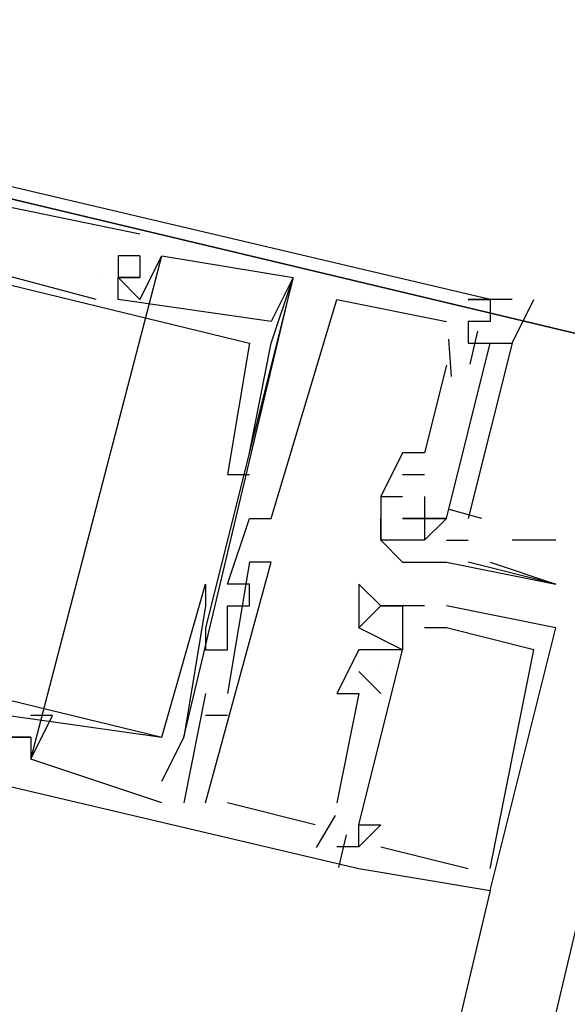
# Model space of a CAD drawing. Header units: feet. Extents: x -79 to 198, y -22 to 181.
# Tile 159 of 256: x 124.02 to 124.354, y 90.108 to 90.708. Entities that reach past the tile are written whole.
import ezdxf

# ---------------------------------------------------------------- set-up
doc = ezdxf.new("R2010")
doc.units = ezdxf.units.FT
doc.layers.add('A-LINEA', color=7, linetype='CONTINUOUS')
doc.layers.add('A-MURO-CONCRETO', color=8, linetype='CONTINUOUS')

msp = doc.modelspace()

# ---------------------------------------------------------------- linework, layer by layer
at = {"layer": 'A-LINEA'}
for p, q in [((124.3067, 90.5378), (123.6267, 90.6978)), ((124.3067, 90.5378), (123.6267, 90.6978)), ((124.3067, 90.5378), (123.6267, 90.6978)), ((124.0933, 90.5778), (124.0933, 90.5778)), ((124.0933, 90.5778), (124.0933, 90.5778)), ((124.0933, 90.5778), (124.0933, 90.5778)), ((124.0267, 90.2578), (124.1067, 90.5644)), ((124.0267, 90.2578), (124.1067, 90.5644)), ((124.0267, 90.2578), (124.1067, 90.5644)), ((124.08, 90.5644), (124.08, 90.5644)), ((124.08, 90.5644), (124.08, 90.5644)), ((124.08, 90.5644), (124.08, 90.5644)), ((124.0933, 90.5644), (124.0933, 90.5644)), ((124.0933, 90.5644), (124.0933, 90.5644)), ((124.0933, 90.5644), (124.0933, 90.5644)), ((124.0933, 90.5644), (124.0933, 90.5644)), ((124.0933, 90.5644), (124.0933, 90.5644)), ((124.0933, 90.5644), (124.0933, 90.5644)), ((124.1067, 90.5644), (124.1067, 90.5644)), ((124.1067, 90.5644), (124.1067, 90.5644)), ((124.1067, 90.5644), (124.1067, 90.5644)), ((124.0667, 90.5511), (124.0667, 90.5511)), ((124.0667, 90.5511), (124.0667, 90.5511)), ((124.0667, 90.5511), (124.0667, 90.5511)), ((124.08, 90.5511), (124.08, 90.5511)), ((124.08, 90.5511), (124.08, 90.5511)), ((124.08, 90.5511), (124.08, 90.5511)), ((124.08, 90.5511), (124.08, 90.5511)), ((124.08, 90.5511), (124.08, 90.5511)), ((124.08, 90.5511), (124.08, 90.5511)), ((124.08, 90.5511), (124.08, 90.5511)), ((124.08, 90.5511), (124.08, 90.5511)), ((124.08, 90.5511), (124.08, 90.5511)), ((124.0933, 90.5511), (124.0933, 90.5511)), ((124.0933, 90.5511), (124.0933, 90.5511)), ((124.0933, 90.5511), (124.0933, 90.5511)), ((124.0933, 90.5511), (124.0933, 90.5511)), ((124.0933, 90.5511), (124.0933, 90.5511)), ((124.0933, 90.5511), (124.0933, 90.5511)), ((124.1867, 90.5511), (124.1867, 90.5511)), ((124.1867, 90.5511), (124.1867, 90.5511)), ((124.1867, 90.5511), (124.1867, 90.5511)), ((124.1867, 90.5511), (124.1867, 90.5511)), ((124.1867, 90.5511), (124.1867, 90.5511)), ((124.1867, 90.5511), (124.1867, 90.5511)), ((124.0667, 90.5378), (124.0667, 90.5378)), ((124.0667, 90.5378), (124.0667, 90.5378)), ((124.0667, 90.5378), (124.0667, 90.5378)), ((124.08, 90.5378), (124.08, 90.5378)), ((124.08, 90.5378), (124.08, 90.5378)), ((124.08, 90.5378), (124.08, 90.5378)), ((124.0933, 90.5378), (124.0933, 90.5378)), ((124.0933, 90.5378), (124.0933, 90.5378)), ((124.0933, 90.5378), (124.0933, 90.5378)), ((124.2133, 90.5378), (124.2133, 90.5378)), ((124.2133, 90.5378), (124.2133, 90.5378)), ((124.2133, 90.5378), (124.2133, 90.5378)), ((124.3067, 90.5378), (124.3067, 90.5378)), ((124.3067, 90.5378), (124.3067, 90.5378)), ((124.3067, 90.5378), (124.3067, 90.5378)), ((124.1733, 90.5244), (124.1733, 90.5244)), ((124.1733, 90.5244), (124.1733, 90.5244)), ((124.1733, 90.5244), (124.1733, 90.5244)), ((124.28, 90.5244), (124.28, 90.5244)), ((124.28, 90.5244), (124.28, 90.5244)), ((124.28, 90.5244), (124.28, 90.5244)), ((124.2933, 90.5244), (124.2933, 90.5244)), ((124.2933, 90.5244), (124.2933, 90.5244)), ((124.2933, 90.5244), (124.2933, 90.5244)), ((124.2933, 90.5244), (124.2933, 90.5244)), ((124.2933, 90.5244), (124.2933, 90.5244)), ((124.2933, 90.5244), (124.2933, 90.5244)), ((124.3067, 90.5244), (124.3067, 90.5244)), ((124.3067, 90.5244), (124.3067, 90.5244)), ((124.3067, 90.5244), (124.3067, 90.5244)), ((124.3067, 90.5244), (124.3067, 90.5244)), ((124.3067, 90.5244), (124.3067, 90.5244)), ((124.3067, 90.5244), (124.3067, 90.5244)), ((124.299, 90.5184), (124.2943, 90.4984)), ((124.299, 90.5184), (124.2943, 90.4984)), ((124.299, 90.5184), (124.2943, 90.4984)), ((124.16, 90.5111), (124.16, 90.5111)), ((124.16, 90.5111), (124.16, 90.5111)), ((124.16, 90.5111), (124.16, 90.5111)), ((124.1733, 90.5111), (124.1733, 90.5111)), ((124.1733, 90.5111), (124.1733, 90.5111)), ((124.1733, 90.5111), (124.1733, 90.5111)), ((124.28, 90.5111), (124.28, 90.5111)), ((124.28, 90.5111), (124.28, 90.5111)), ((124.28, 90.5111), (124.28, 90.5111)), ((124.28, 90.5111), (124.28, 90.5111)), ((124.28, 90.5111), (124.28, 90.5111)), ((124.28, 90.5111), (124.28, 90.5111)), ((124.2813, 90.5136), (124.2829, 90.4909)), ((124.2813, 90.5136), (124.2829, 90.4909)), ((124.2813, 90.5136), (124.2829, 90.4909)), ((124.2933, 90.5111), (124.2933, 90.5111)), ((124.2933, 90.5111), (124.2933, 90.5111)), ((124.2933, 90.5111), (124.2933, 90.5111)), ((124.2933, 90.5111), (124.2933, 90.5111)), ((124.2933, 90.5111), (124.2933, 90.5111)), ((124.2933, 90.5111), (124.2933, 90.5111)), ((124.3067, 90.5111), (124.3067, 90.5111)), ((124.3067, 90.5111), (124.3067, 90.5111)), ((124.3067, 90.5111), (124.3067, 90.5111)), ((124.44, 90.4978), (117.1467, 59.6844)), ((124.28, 90.4978), (124.2667, 90.4444)), ((124.28, 90.4978), (124.2667, 90.4444)), ((124.28, 90.4978), (124.2667, 90.4444)), ((124.28, 90.4978), (124.28, 90.4978)), ((124.28, 90.4978), (124.28, 90.4978)), ((124.28, 90.4978), (124.28, 90.4978)), ((124.16, 90.4444), (124.16, 90.4444)), ((124.16, 90.4444), (124.16, 90.4444)), ((124.16, 90.4444), (124.16, 90.4444)), ((124.2533, 90.4444), (124.2533, 90.4444)), ((124.2533, 90.4444), (124.2533, 90.4444)), ((124.2533, 90.4444), (124.2533, 90.4444)), ((124.2667, 90.4444), (124.2667, 90.4444)), ((124.2667, 90.4444), (124.2667, 90.4444)), ((124.2667, 90.4444), (124.2667, 90.4444)), ((124.1467, 90.4311), (124.1467, 90.4311)), ((124.1467, 90.4311), (124.1467, 90.4311)), ((124.1467, 90.4311), (124.1467, 90.4311)), ((124.16, 90.4311), (124.16, 90.4311)), ((124.16, 90.4311), (124.16, 90.4311)), ((124.16, 90.4311), (124.16, 90.4311)), ((124.2533, 90.4311), (124.2667, 90.4311)), ((124.2533, 90.4311), (124.2533, 90.4311)), ((124.2533, 90.4311), (124.2667, 90.4311)), ((124.2533, 90.4311), (124.2533, 90.4311)), ((124.2533, 90.4311), (124.2667, 90.4311)), ((124.2533, 90.4311), (124.2533, 90.4311)), ((124.2667, 90.4311), (124.2667, 90.4311)), ((124.2667, 90.4311), (124.2667, 90.4311)), ((124.2667, 90.4311), (124.2667, 90.4311)), ((124.24, 90.4178), (124.24, 90.4178)), ((124.24, 90.4178), (124.24, 90.4178)), ((124.24, 90.4178), (124.24, 90.4178)), ((124.24, 90.4178), (124.24, 90.4178)), ((124.2533, 90.4178), (124.2533, 90.4178)), ((124.2533, 90.4178), (124.2533, 90.4178)), ((124.2533, 90.4178), (124.2533, 90.4178)), ((124.2533, 90.4178), (124.2533, 90.4178)), ((124.2667, 90.4178), (124.2667, 90.4178)), ((124.2667, 90.4178), (124.2667, 90.4178)), ((124.2667, 90.4178), (124.2667, 90.4178)), ((124.2815, 90.4101), (124.3014, 90.4045)), ((124.2815, 90.4101), (124.3014, 90.4045)), ((124.2815, 90.4101), (124.3014, 90.4045)), ((124.16, 90.4044), (124.16, 90.4044)), ((124.16, 90.4044), (124.16, 90.4044)), ((124.16, 90.4044), (124.16, 90.4044)), ((124.1733, 90.4044), (124.1733, 90.4044)), ((124.1733, 90.4044), (124.1733, 90.4044)), ((124.1733, 90.4044), (124.1733, 90.4044)), ((124.24, 90.4044), (124.24, 90.4044)), ((124.24, 90.4044), (124.24, 90.4044)), ((124.2533, 90.4044), (124.2533, 90.4044)), ((124.2533, 90.4044), (124.2533, 90.4044)), ((124.2667, 90.4044), (124.2667, 90.4044)), ((124.2667, 90.4044), (124.2667, 90.4044)), ((124.2667, 90.4044), (124.2667, 90.4044)), ((124.2667, 90.4044), (124.2667, 90.4044)), ((124.2667, 90.4044), (124.2667, 90.4044)), ((124.28, 90.4044), (124.28, 90.4044)), ((124.28, 90.4044), (124.28, 90.4044)), ((124.28, 90.4044), (124.28, 90.4044)), ((124.28, 90.4044), (124.28, 90.4044)), ((124.24, 90.3911), (124.24, 90.3911)), ((124.24, 90.3911), (124.24, 90.3911)), ((124.2667, 90.3911), (124.2667, 90.3911)), ((124.2667, 90.3911), (124.2667, 90.3911)), ((124.28, 90.3911), (124.28, 90.3911)), ((124.2933, 90.3911), (124.2933, 90.3911)), ((124.3467, 90.3911), (124.32, 90.3911)), ((124.16, 90.3778), (124.16, 90.3778)), ((124.16, 90.3778), (124.16, 90.3778)), ((124.16, 90.3778), (124.16, 90.3778)), ((124.1733, 90.3778), (124.1733, 90.3778)), ((124.1733, 90.3778), (124.1733, 90.3778)), ((124.1733, 90.3778), (124.1733, 90.3778)), ((124.2533, 90.3778), (124.2533, 90.3778)), ((124.2667, 90.3778), (124.2667, 90.3778)), ((124.2667, 90.3778), (124.2667, 90.3778)), ((124.28, 90.3778), (124.28, 90.3778)), ((124.28, 90.3778), (124.28, 90.3778)), ((124.2933, 90.3778), (124.2933, 90.3778)), ((124.3067, 90.3778), (124.3467, 90.3644)), ((124.32, 90.3778), (124.32, 90.3778)), ((124.1333, 90.3644), (124.1333, 90.3644)), ((124.1333, 90.3644), (124.1333, 90.3644)), ((124.1333, 90.3644), (124.1333, 90.3644)), ((124.1467, 90.3644), (124.1467, 90.3644)), ((124.1467, 90.3644), (124.1467, 90.3644)), ((124.1467, 90.3644), (124.1467, 90.3644)), ((124.16, 90.3644), (124.16, 90.3644)), ((124.16, 90.3644), (124.16, 90.3644)), ((124.16, 90.3644), (124.16, 90.3644)), ((124.2267, 90.3644), (124.2267, 90.3644)), ((124.2267, 90.3644), (124.2267, 90.3644)), ((124.2267, 90.3644), (124.2267, 90.3644)), ((124.3467, 90.3644), (124.3467, 90.3644)), ((123.5467, 90.3511), (124.2267, 90.1911)), ((123.5467, 90.3511), (124.2267, 90.1911)), ((123.5467, 90.3511), (124.2267, 90.1911)), ((124.1333, 90.3511), (124.1333, 90.3511)), ((124.1333, 90.3511), (124.1333, 90.3511)), ((124.1333, 90.3511), (124.1333, 90.3511)), ((124.1467, 90.3511), (124.1467, 90.3511)), ((124.1467, 90.3511), (124.1467, 90.3511)), ((124.1467, 90.3511), (124.1467, 90.3511)), ((124.16, 90.3511), (124.16, 90.3511)), ((124.16, 90.3511), (124.16, 90.3511)), ((124.16, 90.3511), (124.16, 90.3511)), ((124.24, 90.3511), (124.24, 90.3511)), ((124.24, 90.3511), (124.24, 90.3511)), ((124.24, 90.3511), (124.24, 90.3511)), ((124.24, 90.3511), (124.24, 90.3511)), ((124.24, 90.3511), (124.24, 90.3511)), ((124.24, 90.3511), (124.24, 90.3511)), ((124.2533, 90.3511), (124.2533, 90.3511)), ((124.2533, 90.3511), (124.2533, 90.3511)), ((124.2533, 90.3511), (124.2533, 90.3511)), ((124.2667, 90.3511), (124.2667, 90.3511)), ((124.2667, 90.3511), (124.2667, 90.3511)), ((124.2667, 90.3511), (124.2667, 90.3511)), ((124.28, 90.3511), (124.28, 90.3511)), ((124.28, 90.3511), (124.28, 90.3511)), ((124.28, 90.3511), (124.28, 90.3511)), ((124.1333, 90.3378), (124.1333, 90.3378)), ((124.1333, 90.3378), (124.1333, 90.3378)), ((124.1333, 90.3378), (124.1333, 90.3378)), ((124.1333, 90.3378), (124.1333, 90.3378)), ((124.1333, 90.3378), (124.1333, 90.3378)), ((124.1333, 90.3378), (124.1333, 90.3378)), ((124.1467, 90.3378), (124.1467, 90.3378)), ((124.1467, 90.3378), (124.1467, 90.3378)), ((124.1467, 90.3378), (124.1467, 90.3378)), ((124.2267, 90.3378), (124.2267, 90.3378)), ((124.2267, 90.3378), (124.2267, 90.3378)), ((124.2267, 90.3378), (124.2267, 90.3378)), ((124.2267, 90.3378), (124.2267, 90.3378)), ((124.2267, 90.3378), (124.2267, 90.3378)), ((124.2267, 90.3378), (124.2267, 90.3378)), ((124.2267, 90.3378), (124.2267, 90.3378)), ((124.2267, 90.3378), (124.2267, 90.3378)), ((124.2267, 90.3378), (124.2267, 90.3378)), ((124.2267, 90.3378), (124.2267, 90.3378)), ((124.2267, 90.3378), (124.2267, 90.3378)), ((124.2267, 90.3378), (124.2267, 90.3378)), ((124.2533, 90.3378), (124.2533, 90.3378)), ((124.2533, 90.3378), (124.2533, 90.3378)), ((124.2533, 90.3378), (124.2533, 90.3378)), ((124.2533, 90.3378), (124.2533, 90.3378)), ((124.2533, 90.3378), (124.2533, 90.3378)), ((124.2533, 90.3378), (124.2533, 90.3378)), ((124.28, 90.3378), (124.2667, 90.3378)), ((124.2667, 90.3378), (124.2667, 90.3378)), ((124.2667, 90.3378), (124.2667, 90.3378)), ((124.28, 90.3378), (124.2667, 90.3378)), ((124.2667, 90.3378), (124.2667, 90.3378)), ((124.2667, 90.3378), (124.2667, 90.3378)), ((124.28, 90.3378), (124.2667, 90.3378)), ((124.2667, 90.3378), (124.2667, 90.3378)), ((124.2667, 90.3378), (124.2667, 90.3378)), ((124.28, 90.3378), (124.28, 90.3378)), ((124.28, 90.3378), (124.28, 90.3378)), ((124.28, 90.3378), (124.28, 90.3378)), ((124.28, 90.3378), (124.28, 90.3378)), ((124.28, 90.3378), (124.28, 90.3378)), ((124.28, 90.3378), (124.28, 90.3378)), ((124.3467, 90.3378), (124.3467, 90.3378)), ((124.3467, 90.3378), (124.3467, 90.3378)), ((124.3467, 90.3378), (124.3467, 90.3378)), ((124.1333, 90.3244), (124.1333, 90.3244)), ((124.1333, 90.3244), (124.1333, 90.3244)), ((124.1333, 90.3244), (124.1333, 90.3244)), ((124.1333, 90.3244), (124.1333, 90.3244)), ((124.1333, 90.3244), (124.1333, 90.3244)), ((124.1333, 90.3244), (124.1333, 90.3244)), ((124.1467, 90.3244), (124.1467, 90.3244)), ((124.1467, 90.3244), (124.1467, 90.3244)), ((124.1467, 90.3244), (124.1467, 90.3244)), ((124.1467, 90.3244), (124.1467, 90.3244)), ((124.1467, 90.3244), (124.1467, 90.3244)), ((124.1467, 90.3244), (124.1467, 90.3244)), ((124.2267, 90.3244), (124.2267, 90.3244)), ((124.2267, 90.3244), (124.2267, 90.3244)), ((124.2267, 90.3244), (124.2267, 90.3244)), ((124.2267, 90.3244), (124.2267, 90.3244)), ((124.2267, 90.3244), (124.2267, 90.3244)), ((124.2267, 90.3244), (124.2267, 90.3244)), ((124.2267, 90.3244), (124.2267, 90.3244)), ((124.2267, 90.3244), (124.2267, 90.3244)), ((124.2267, 90.3244), (124.2267, 90.3244)), ((124.2267, 90.3244), (124.2267, 90.3244)), ((124.2267, 90.3244), (124.2267, 90.3244)), ((124.2267, 90.3244), (124.2267, 90.3244)), ((124.24, 90.3244), (124.24, 90.3244)), ((124.24, 90.3244), (124.24, 90.3244)), ((124.24, 90.3244), (124.24, 90.3244)), ((124.24, 90.3244), (124.24, 90.3244)), ((124.24, 90.3244), (124.24, 90.3244)), ((124.24, 90.3244), (124.24, 90.3244)), ((124.2533, 90.3244), (124.2533, 90.3244)), ((124.2533, 90.3244), (124.2533, 90.3244)), ((124.2533, 90.3244), (124.2533, 90.3244)), ((124.2533, 90.3244), (124.2533, 90.3244)), ((124.2533, 90.3244), (124.2533, 90.3244)), ((124.2533, 90.3244), (124.2533, 90.3244)), ((124.2533, 90.3244), (124.2533, 90.3244)), ((124.2533, 90.3244), (124.2533, 90.3244)), ((124.2533, 90.3244), (124.2533, 90.3244)), ((124.3333, 90.3244), (124.3333, 90.3244)), ((124.3333, 90.3244), (124.3333, 90.3244)), ((124.3333, 90.3244), (124.3333, 90.3244)), ((124.24, 90.2978), (124.2267, 90.3111)), ((124.2267, 90.3111), (124.2267, 90.3111)), ((124.24, 90.2978), (124.2267, 90.3111)), ((124.2267, 90.3111), (124.2267, 90.3111)), ((124.24, 90.2978), (124.2267, 90.3111)), ((124.2267, 90.3111), (124.2267, 90.3111)), ((124.24, 90.3111), (124.24, 90.3111)), ((124.24, 90.3111), (124.24, 90.3111)), ((124.24, 90.3111), (124.24, 90.3111)), ((124.24, 90.3111), (124.24, 90.3111)), ((124.24, 90.3111), (124.24, 90.3111)), ((124.24, 90.3111), (124.24, 90.3111)), ((124.1333, 90.2978), (124.12, 90.2311)), ((124.1333, 90.2978), (124.12, 90.2311)), ((124.1333, 90.2978), (124.12, 90.2311)), ((124.1333, 90.2978), (124.1333, 90.2978)), ((124.1333, 90.2978), (124.1333, 90.2978)), ((124.1333, 90.2978), (124.1333, 90.2978)), ((124.1467, 90.2978), (124.1467, 90.2978)), ((124.1467, 90.2978), (124.1467, 90.2978)), ((124.1467, 90.2978), (124.1467, 90.2978)), ((124.2133, 90.2978), (124.2133, 90.2978)), ((124.2133, 90.2978), (124.2133, 90.2978)), ((124.2133, 90.2978), (124.2133, 90.2978)), ((124.2267, 90.2978), (124.2267, 90.2978)), ((124.2267, 90.2978), (124.2267, 90.2978)), ((124.2267, 90.2978), (124.2267, 90.2978)), ((124.24, 90.2978), (124.24, 90.2978)), ((124.24, 90.2978), (124.24, 90.2978)), ((124.24, 90.2978), (124.24, 90.2978)), ((124.0267, 90.2844), (124.0267, 90.2844)), ((124.0267, 90.2844), (124.0267, 90.2844)), ((124.0267, 90.2844), (124.0267, 90.2844)), ((124.04, 90.2844), (124.04, 90.2844)), ((124.04, 90.2844), (124.04, 90.2844)), ((124.04, 90.2844), (124.04, 90.2844)), ((124.1467, 90.2844), (124.1333, 90.2844)), ((124.1333, 90.2844), (124.1333, 90.2844)), ((124.1467, 90.2844), (124.1333, 90.2844)), ((124.1333, 90.2844), (124.1333, 90.2844)), ((124.1467, 90.2844), (124.1333, 90.2844)), ((124.1333, 90.2844), (124.1333, 90.2844)), ((124.1467, 90.2844), (124.1467, 90.2844)), ((124.1467, 90.2844), (124.1467, 90.2844)), ((124.1467, 90.2844), (124.1467, 90.2844)), ((124.0267, 90.2711), (124.0267, 90.2711)), ((124.0267, 90.2711), (124.0267, 90.2711)), ((124.0267, 90.2711), (124.0267, 90.2711)), ((124.0267, 90.2711), (124.0267, 90.2711)), ((124.0267, 90.2711), (124.0267, 90.2711)), ((124.0267, 90.2711), (124.0267, 90.2711)), ((124.1067, 90.2711), (124.1067, 90.2711)), ((124.1067, 90.2711), (124.1067, 90.2711)), ((124.1067, 90.2711), (124.1067, 90.2711)), ((124.1067, 90.2711), (124.1067, 90.2711)), ((124.1067, 90.2711), (124.1067, 90.2711)), ((124.1067, 90.2711), (124.1067, 90.2711)), ((124.12, 90.2711), (124.12, 90.2711)), ((124.12, 90.2711), (124.12, 90.2711)), ((124.12, 90.2711), (124.12, 90.2711)), ((124.12, 90.2711), (124.12, 90.2711)), ((124.12, 90.2711), (124.12, 90.2711)), ((124.12, 90.2711), (124.12, 90.2711)), ((124.0267, 90.2578), (124.0267, 90.2578)), ((124.0267, 90.2578), (124.0267, 90.2578)), ((124.0267, 90.2578), (124.0267, 90.2578)), ((124.0267, 90.2578), (124.0267, 90.2578)), ((124.0267, 90.2578), (124.0267, 90.2578)), ((124.0267, 90.2578), (124.0267, 90.2578)), ((124.1067, 90.2444), (124.1067, 90.2444)), ((124.1067, 90.2444), (124.1067, 90.2444)), ((124.1067, 90.2444), (124.1067, 90.2444)), ((124.1067, 90.2311), (124.1067, 90.2311)), ((124.1067, 90.2311), (124.1067, 90.2311)), ((124.1067, 90.2311), (124.1067, 90.2311)), ((124.1067, 90.2311), (124.1067, 90.2311)), ((124.1067, 90.2311), (124.1067, 90.2311)), ((124.1067, 90.2311), (124.1067, 90.2311)), ((124.12, 90.2311), (124.12, 90.2311)), ((124.12, 90.2311), (124.12, 90.2311)), ((124.12, 90.2311), (124.12, 90.2311)), ((124.1333, 90.2311), (124.1333, 90.2311)), ((124.1333, 90.2311), (124.1333, 90.2311)), ((124.1333, 90.2311), (124.1333, 90.2311)), ((124.2, 90.2178), (124.1467, 90.2311)), ((124.1467, 90.2311), (124.1467, 90.2311)), ((124.2, 90.2178), (124.1467, 90.2311)), ((124.1467, 90.2311), (124.1467, 90.2311)), ((124.2, 90.2178), (124.1467, 90.2311)), ((124.1467, 90.2311), (124.1467, 90.2311)), ((124.2133, 90.2311), (124.2133, 90.2311)), ((124.2133, 90.2311), (124.2133, 90.2311)), ((124.2133, 90.2311), (124.2133, 90.2311)), ((124.2122, 90.2235), (124.2006, 90.204)), ((124.2122, 90.2235), (124.2006, 90.204)), ((124.2122, 90.2235), (124.2006, 90.204)), ((124.2, 90.2178), (124.2, 90.2178)), ((124.2, 90.2178), (124.2, 90.2178)), ((124.2, 90.2178), (124.2, 90.2178)), ((124.2133, 90.2178), (124.2133, 90.2178)), ((124.2133, 90.2178), (124.2133, 90.2178)), ((124.2133, 90.2178), (124.2133, 90.2178)), ((124.2267, 90.2178), (124.2267, 90.2178)), ((124.2267, 90.2178), (124.2267, 90.2178)), ((124.2267, 90.2178), (124.2267, 90.2178)), ((124.2267, 90.2178), (124.2267, 90.2178)), ((124.2267, 90.2178), (124.2267, 90.2178)), ((124.2267, 90.2178), (124.2267, 90.2178)), ((124.24, 90.2178), (124.24, 90.2178)), ((124.24, 90.2178), (124.24, 90.2178)), ((124.24, 90.2178), (124.24, 90.2178)), ((124.219, 90.2117), (124.2143, 90.1917)), ((124.219, 90.2117), (124.2143, 90.1917)), ((124.219, 90.2117), (124.2143, 90.1917)), ((124.2267, 90.2044), (124.2133, 90.2044)), ((124.2133, 90.2044), (124.2133, 90.2044)), ((124.2267, 90.2044), (124.2133, 90.2044)), ((124.2133, 90.2044), (124.2133, 90.2044)), ((124.2267, 90.2044), (124.2133, 90.2044)), ((124.2133, 90.2044), (124.2133, 90.2044)), ((124.2267, 90.2044), (124.2267, 90.2044)), ((124.2267, 90.2044), (124.2267, 90.2044)), ((124.2267, 90.2044), (124.2267, 90.2044)), ((124.2267, 90.2044), (124.2267, 90.2044)), ((124.2267, 90.2044), (124.2267, 90.2044)), ((124.2267, 90.2044), (124.2267, 90.2044)), ((124.2267, 90.2044), (124.2267, 90.2044)), ((124.2267, 90.2044), (124.2267, 90.2044)), ((124.2267, 90.2044), (124.2267, 90.2044)), ((124.24, 90.2044), (124.24, 90.2044)), ((124.24, 90.2044), (124.24, 90.2044)), ((124.24, 90.2044), (124.24, 90.2044)), ((124.2267, 90.1911), (124.2267, 90.1911)), ((124.2267, 90.1911), (124.2267, 90.1911)), ((124.2267, 90.1911), (124.2267, 90.1911)), ((124.2267, 90.1911), (124.2267, 90.1911)), ((124.2267, 90.1911), (124.2267, 90.1911)), ((124.2267, 90.1911), (124.2267, 90.1911)), ((124.2933, 90.1911), (124.2933, 90.1911)), ((124.2933, 90.1911), (124.2933, 90.1911)), ((124.2933, 90.1911), (124.2933, 90.1911)), ((124.3067, 90.1911), (124.3067, 90.1911)), ((124.3067, 90.1911), (124.3067, 90.1911)), ((124.3067, 90.1911), (124.3067, 90.1911)), ((124.3067, 90.1778), (122.64, 83.1644)), ((124.3067, 90.1778), (124.3067, 90.1778)), ((124.3067, 90.1778), (124.3067, 90.1778)), ((124.3067, 90.1778), (124.3067, 90.1778))]:
    msp.add_line(p, q, dxfattribs=at)
for points in [[(124.44, 90.4978), (124.7867, 91.9644), (121.3733, 92.7644), (121.0267, 91.3111), (124.44, 90.4978)], [(123.6267, 90.6978), (123.5867, 90.5378), (123.6133, 90.5378), (123.6, 90.4578), (123.6133, 90.4444), (123.6133, 90.4578), (123.6267, 90.5378), (123.6133, 90.5511), (123.64, 90.6444), (123.6533, 90.6444), (123.6533, 90.6578), (123.64, 90.6578), (123.64, 90.6711), (124.0933, 90.5778)], [(123.6267, 90.6978), (123.5867, 90.5378), (123.6133, 90.5378), (123.6, 90.4578), (123.6133, 90.4444), (123.6133, 90.4578), (123.6267, 90.5378), (123.6133, 90.5511), (123.64, 90.6444), (123.6533, 90.6444), (123.6533, 90.6578), (123.64, 90.6578), (123.64, 90.6711), (124.0933, 90.5778)], [(123.6267, 90.6978), (123.5867, 90.5378), (123.6133, 90.5378), (123.6, 90.4578), (123.6133, 90.4444), (123.6133, 90.4578), (123.6267, 90.5378), (123.6133, 90.5511), (123.64, 90.6444), (123.6533, 90.6444), (123.6533, 90.6578), (123.64, 90.6578), (123.64, 90.6711), (124.0933, 90.5778)], [(124.0667, 90.5378), (123.6667, 90.6444), (123.68, 90.6578)], [(124.0667, 90.5378), (123.6667, 90.6444), (123.68, 90.6578)], [(124.0667, 90.5378), (123.6667, 90.6444), (123.68, 90.6578)], [(123.6533, 90.5511), (123.6667, 90.6311), (124.16, 90.5111), (124.1467, 90.4311), (124.1467, 90.4311), (124.16, 90.4311)], [(123.6533, 90.5511), (123.6667, 90.6311), (124.16, 90.5111), (124.1467, 90.4311), (124.1467, 90.4311), (124.16, 90.4311)], [(123.6533, 90.5511), (123.6667, 90.6311), (124.16, 90.5111), (124.1467, 90.4311), (124.1467, 90.4311), (124.16, 90.4311)], [(124.0933, 90.5644), (124.08, 90.5644), (124.08, 90.5511)], [(124.0933, 90.5644), (124.08, 90.5644), (124.08, 90.5644), (124.08, 90.5511)], [(124.0933, 90.5644), (124.0933, 90.5511), (124.08, 90.5511), (124.0933, 90.5378), (124.1067, 90.5644), (124.1867, 90.5511), (124.1333, 90.3378), (124.1333, 90.3244), (124.1467, 90.3244), (124.1467, 90.3378)], [(124.0933, 90.5644), (124.08, 90.5644), (124.08, 90.5511)], [(124.0933, 90.5644), (124.08, 90.5644), (124.08, 90.5644), (124.08, 90.5511)], [(124.0933, 90.5644), (124.0933, 90.5511), (124.08, 90.5511), (124.0933, 90.5378), (124.1067, 90.5644), (124.1867, 90.5511), (124.1333, 90.3378), (124.1333, 90.3244), (124.1467, 90.3244), (124.1467, 90.3378)], [(124.0933, 90.5644), (124.08, 90.5644), (124.08, 90.5511)], [(124.0933, 90.5644), (124.08, 90.5644), (124.08, 90.5644), (124.08, 90.5511)], [(124.0933, 90.5644), (124.0933, 90.5511), (124.08, 90.5511), (124.0933, 90.5378), (124.1067, 90.5644), (124.1867, 90.5511), (124.1333, 90.3378), (124.1333, 90.3244), (124.1467, 90.3244), (124.1467, 90.3378)], [(123.6133, 90.4711), (123.6267, 90.4844), (123.6133, 90.3911), (124.1067, 90.2711), (124.1333, 90.3644), (124.1333, 90.3644), (124.1333, 90.3511), (124.12, 90.2711), (124.1067, 90.2444), (124.12, 90.2711), (124.1867, 90.5511)], [(123.6133, 90.4711), (123.6267, 90.4844), (123.6133, 90.3911), (124.1067, 90.2711), (124.1333, 90.3644), (124.1333, 90.3644), (124.1333, 90.3511), (124.12, 90.2711), (124.1067, 90.2444), (124.12, 90.2711), (124.1867, 90.5511)], [(123.6133, 90.4711), (123.6267, 90.4844), (123.6133, 90.3911), (124.1067, 90.2711), (124.1333, 90.3644), (124.1333, 90.3644), (124.1333, 90.3511), (124.12, 90.2711), (124.1067, 90.2444), (124.12, 90.2711), (124.1867, 90.5511)], [(124.1867, 90.5511), (124.1733, 90.5244), (124.08, 90.5378), (124.08, 90.5511), (124.0933, 90.5511)], [(124.1867, 90.5511), (124.1733, 90.5244), (124.08, 90.5378), (124.08, 90.5511), (124.0933, 90.5511)], [(124.1867, 90.5511), (124.1733, 90.5244), (124.08, 90.5378), (124.08, 90.5511), (124.0933, 90.5511)], [(124.16, 90.4444), (124.1733, 90.5111), (124.1867, 90.5511)], [(124.16, 90.4444), (124.1733, 90.5111), (124.1867, 90.5511)], [(124.16, 90.4444), (124.1733, 90.5111), (124.1867, 90.5511)], [(124.1467, 90.3244), (124.1467, 90.3511), (124.16, 90.3511), (124.16, 90.3644), (124.1467, 90.3644), (124.16, 90.4044), (124.1733, 90.4044), (124.2133, 90.5378), (124.28, 90.5244)], [(124.1467, 90.3244), (124.1467, 90.3511), (124.16, 90.3511), (124.16, 90.3644), (124.1467, 90.3644), (124.16, 90.4044), (124.1733, 90.4044), (124.2133, 90.5378), (124.28, 90.5244)], [(124.1467, 90.3244), (124.1467, 90.3511), (124.16, 90.3511), (124.16, 90.3644), (124.1467, 90.3644), (124.16, 90.4044), (124.1733, 90.4044), (124.2133, 90.5378), (124.28, 90.5244)], [(124.32, 90.5378), (124.2933, 90.5378), (124.3067, 90.5378), (124.3067, 90.5244), (124.2933, 90.5244), (124.2933, 90.5111), (124.3067, 90.5111), (124.32, 90.5111), (124.3333, 90.5378)], [(124.2667, 90.4178), (124.2667, 90.4044), (124.28, 90.4044), (124.3067, 90.5111)], [(124.2667, 90.4178), (124.2667, 90.4044), (124.28, 90.4044), (124.3067, 90.5111)], [(124.2667, 90.4178), (124.2667, 90.4044), (124.28, 90.4044), (124.3067, 90.5111)], [(124.28, 90.4044), (124.3067, 90.5111), (124.32, 90.5111), (124.2933, 90.4044)], [(124.28, 90.4044), (124.3067, 90.5111), (124.32, 90.5111), (124.2933, 90.4044)], [(124.28, 90.4044), (124.3067, 90.5111), (124.32, 90.5111), (124.2933, 90.4044)], [(124.2667, 90.4444), (124.2533, 90.4444), (124.24, 90.4178), (124.2533, 90.4178)], [(124.2667, 90.4444), (124.2533, 90.4444), (124.24, 90.4178), (124.2533, 90.4178)], [(124.2667, 90.4444), (124.2533, 90.4444), (124.24, 90.4178), (124.2533, 90.4178)], [(124.24, 90.4178), (124.24, 90.4178), (124.24, 90.4178)], [(124.24, 90.4178), (124.24, 90.3911), (124.2533, 90.3778), (124.2667, 90.3778), (124.28, 90.3778), (124.3467, 90.3644), (124.3467, 90.3644), (124.2933, 90.3778), (124.2933, 90.3778), (124.2933, 90.3778), (124.2933, 90.3778)], [(124.2533, 90.4178), (124.2533, 90.4178), (124.2533, 90.4178), (124.2533, 90.4178)], [(124.2533, 90.4044), (124.2533, 90.4044), (124.2667, 90.4044), (124.2667, 90.3911), (124.24, 90.3911), (124.24, 90.4044)], [(124.2667, 90.3911), (124.28, 90.4044), (124.2667, 90.4044), (124.2667, 90.4044), (124.2533, 90.4044)], [(123.5867, 90.3778), (123.6, 90.3644), (123.6133, 90.3911), (124.0133, 90.2844), (124.0133, 90.2711), (124.0267, 90.2711), (124.0133, 90.2711), (124.0133, 90.2844), (124.1067, 90.2711)], [(123.5867, 90.3778), (123.6, 90.3644), (123.6133, 90.3911), (124.0133, 90.2844), (124.0133, 90.2711), (124.0267, 90.2711), (124.0133, 90.2711), (124.0133, 90.2844), (124.1067, 90.2711)], [(123.5867, 90.3778), (123.6, 90.3644), (123.6133, 90.3911), (124.0133, 90.2844), (124.0133, 90.2711), (124.0267, 90.2711), (124.0133, 90.2711), (124.0133, 90.2844), (124.1067, 90.2711)], [(124.28, 90.3911), (124.28, 90.3911), (124.2933, 90.3911)], [(124.1333, 90.2311), (124.1733, 90.3778), (124.16, 90.3778), (124.1467, 90.2978)], [(124.1333, 90.2311), (124.1733, 90.3778), (124.16, 90.3778), (124.1467, 90.2978)], [(124.1333, 90.2311), (124.1733, 90.3778), (124.16, 90.3778), (124.1467, 90.2978)], [(124.2667, 90.3511), (124.24, 90.3511), (124.2267, 90.3644), (124.2267, 90.3378)], [(124.2667, 90.3511), (124.24, 90.3511), (124.2267, 90.3644), (124.2267, 90.3378)], [(124.2667, 90.3511), (124.24, 90.3511), (124.2267, 90.3644), (124.2267, 90.3378)], [(124.2533, 90.3244), (124.2267, 90.3378), (124.24, 90.3511), (124.2533, 90.3511), (124.2533, 90.3244)], [(124.2267, 90.1911), (124.3067, 90.1778), (124.3067, 90.1778), (124.3467, 90.3378), (124.28, 90.3511)], [(124.2533, 90.3244), (124.2267, 90.3378), (124.24, 90.3511), (124.2533, 90.3511), (124.2533, 90.3244)], [(124.2267, 90.1911), (124.3067, 90.1778), (124.3067, 90.1778), (124.3467, 90.3378), (124.28, 90.3511)], [(124.2533, 90.3244), (124.2267, 90.3378), (124.24, 90.3511), (124.2533, 90.3511), (124.2533, 90.3244)], [(124.2267, 90.1911), (124.3067, 90.1778), (124.3067, 90.1778), (124.3467, 90.3378), (124.28, 90.3511)], [(124.2533, 90.3378), (124.2533, 90.3244), (124.24, 90.3244), (124.24, 90.3244), (124.2267, 90.3244), (124.2267, 90.3244), (124.2267, 90.3244), (124.2267, 90.3244)], [(124.2533, 90.3378), (124.2533, 90.3244), (124.24, 90.3244), (124.24, 90.3244), (124.2267, 90.3244), (124.2267, 90.3244), (124.2267, 90.3244), (124.2267, 90.3244)], [(124.2533, 90.3378), (124.2533, 90.3244), (124.24, 90.3244), (124.24, 90.3244), (124.2267, 90.3244), (124.2267, 90.3244), (124.2267, 90.3244), (124.2267, 90.3244)], [(124.3067, 90.1911), (124.3333, 90.3244), (124.3333, 90.3244), (124.28, 90.3378), (124.28, 90.3378), (124.28, 90.3378), (124.28, 90.3378), (124.2667, 90.3378), (124.2667, 90.3378)], [(124.3067, 90.1911), (124.3333, 90.3244), (124.3333, 90.3244), (124.28, 90.3378), (124.28, 90.3378), (124.28, 90.3378), (124.28, 90.3378), (124.2667, 90.3378), (124.2667, 90.3378)], [(124.3067, 90.1911), (124.3333, 90.3244), (124.3333, 90.3244), (124.28, 90.3378), (124.28, 90.3378), (124.28, 90.3378), (124.28, 90.3378), (124.2667, 90.3378), (124.2667, 90.3378)], [(124.2267, 90.3244), (124.2133, 90.2978), (124.2267, 90.2978), (124.2133, 90.2311)], [(124.2267, 90.3244), (124.2133, 90.2978), (124.2267, 90.2978), (124.2133, 90.2311)], [(124.2267, 90.3244), (124.2133, 90.2978), (124.2267, 90.2978), (124.2133, 90.2311)], [(124.2267, 90.2178), (124.2533, 90.3244), (124.24, 90.3244)], [(124.2267, 90.2178), (124.2533, 90.3244), (124.24, 90.3244)], [(124.2267, 90.2178), (124.2533, 90.3244), (124.24, 90.3244)], [(124.1067, 90.2311), (124.0267, 90.2578), (124.04, 90.2844), (124.0267, 90.2844)], [(124.1067, 90.2311), (124.0267, 90.2578), (124.04, 90.2844), (124.0267, 90.2844)], [(124.1067, 90.2311), (124.0267, 90.2578), (124.04, 90.2844), (124.0267, 90.2844)], [(124.0133, 90.2711), (124.0267, 90.2711), (124.0267, 90.2578)], [(124.0133, 90.2711), (124.0267, 90.2711), (124.0267, 90.2578)], [(124.0133, 90.2711), (124.0267, 90.2711), (124.0267, 90.2578)], [(124.2267, 90.2044), (124.2267, 90.2178), (124.24, 90.2178), (124.2267, 90.2044)], [(124.2267, 90.2044), (124.2267, 90.2178), (124.24, 90.2178), (124.2267, 90.2044)], [(124.2267, 90.2044), (124.2267, 90.2178), (124.24, 90.2178), (124.2267, 90.2044)], [(124.24, 90.2044), (124.2933, 90.1911), (124.2933, 90.1911)], [(124.24, 90.2044), (124.2933, 90.1911), (124.2933, 90.1911)], [(124.24, 90.2044), (124.2933, 90.1911), (124.2933, 90.1911)]]:
    msp.add_lwpolyline(points, dxfattribs=at)
at = {"layer": 'A-MURO-CONCRETO'}
msp.add_lwpolyline([(121.0267, 91.3111), (124.6267, 91.3111), (124.44, 90.4978), (121.0267, 91.3111), (121.0267, 91.3111)], dxfattribs=at)

doc.saveas('drawing.dxf')
